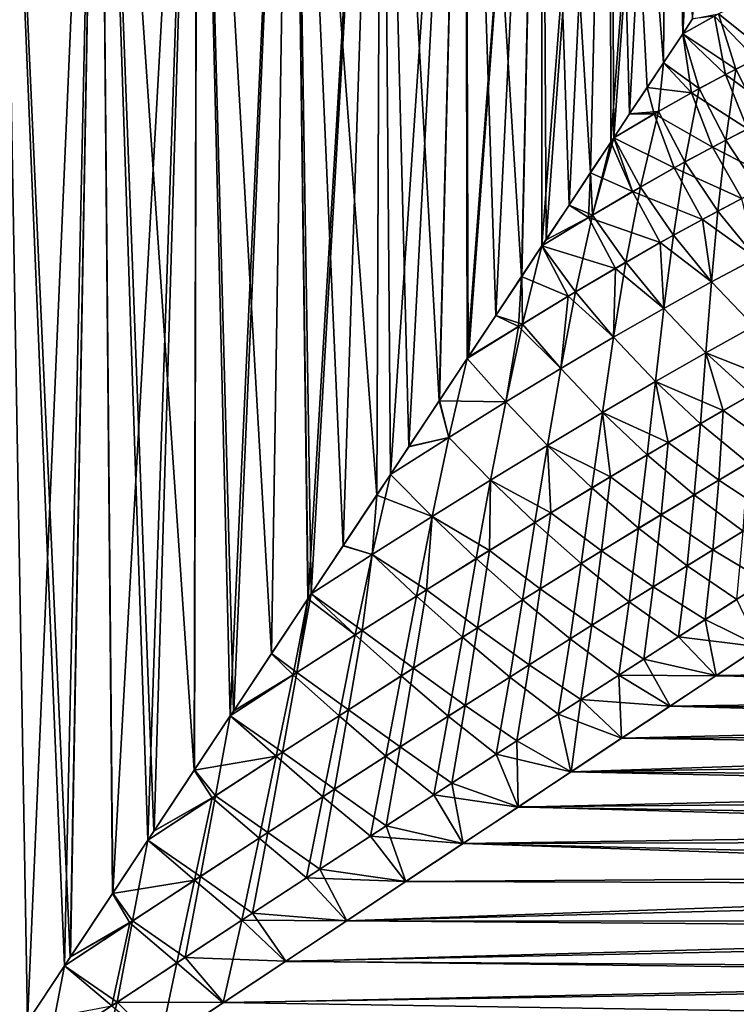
# Model space of a CAD drawing. Header units: metres. Extents: x -109 to 109, y -314 to 82.
# Tile 56 of 191: x -75 to -62, y 4 to 22. Entities that reach past the tile are written whole.
import ezdxf

# ---------------------------------------------------------------- set-up
doc = ezdxf.new("R2010")
doc.units = ezdxf.units.M
doc.layers.add('solid_504261_XXX', color=7, linetype='CONTINUOUS')

msp = doc.modelspace()

# ---------------------------------------------------------------- linework, layer by layer
at = {"layer": 'solid_504261_XXX'}
for points in [[(-76.055847, 2.400369, 200.970047), (-75.270775, 3.58136, 200.874924), (-75.800102, 33.379601, 200.943253)], [(-75.269203, 3.583802, 168.219299), (-76.054977, 2.401753, 168.124039), (-75.800102, 33.379601, 168.150742)], [(-75.269203, 3.583802, 168.219299), (-75.800102, 33.379601, 168.150742), (-73.975861, 33.379601, 168.460693)], [(-74.49456, 4.751983, 200.74295), (-73.975861, 33.379601, 200.633301), (-75.800102, 33.379601, 200.943253)], [(-74.599899, 4.593046, 200.763107), (-74.49456, 4.751983, 200.74295), (-75.800102, 33.379601, 200.943253)], [(-75.270775, 3.58136, 200.874924), (-74.599899, 4.593046, 200.763107), (-75.800102, 33.379601, 200.943253)], [(-74.600006, 4.592927, 168.330872), (-75.269203, 3.583802, 168.219299), (-73.975861, 33.379601, 168.460693)], [(-74.49202, 4.755845, 168.351532), (-74.600006, 4.592927, 168.330872), (-73.975861, 33.379601, 168.460693)], [(-74.49456, 4.751983, 200.74295), (-73.731583, 5.902096, 200.575592), (-73.975861, 33.379601, 200.633301)], [(-73.728172, 5.907246, 168.519241), (-74.49202, 4.755845, 168.351532), (-73.975861, 33.379601, 168.460693)], [(-73.728172, 5.907246, 168.519241), (-73.975861, 33.379601, 168.460693), (-72.197662, 33.379601, 168.973007)], [(-72.253952, 8.128991, 200.140579), (-72.197662, 33.379601, 200.120987), (-73.975861, 33.379601, 200.633301)], [(-72.984184, 7.027639, 200.374298), (-72.253952, 8.128991, 200.140579), (-73.975861, 33.379601, 200.633301)], [(-73.091499, 6.865854, 200.405533), (-72.984184, 7.027639, 200.374298), (-73.975861, 33.379601, 200.633301)], [(-73.731583, 5.902096, 200.575592), (-73.091499, 6.865854, 200.405533), (-73.975861, 33.379601, 200.633301)], [(-73.091507, 6.865833, 168.688477), (-73.728172, 5.907246, 168.519241), (-72.197662, 33.379601, 168.973007)], [(-72.980194, 7.033633, 168.720871), (-73.091507, 6.865833, 168.688477), (-72.197662, 33.379601, 168.973007)], [(-72.249573, 8.135539, 168.954941), (-72.980194, 7.033633, 168.720871), (-72.197662, 33.379601, 168.973007)], [(-72.253952, 8.128991, 200.140579), (-71.602951, 9.109578, 199.899963), (-72.197662, 33.379601, 200.120987)], [(-71.602875, 9.109676, 169.194061), (-72.249573, 8.135539, 168.954941), (-72.197662, 33.379601, 168.973007)], [(-71.602875, 9.109676, 169.194061), (-72.197662, 33.379601, 168.973007), (-70.488701, 33.379601, 169.680878)], [(-70.860168, 10.229068, 199.586349), (-70.488701, 33.379601, 199.413116), (-72.197662, 33.379601, 200.120987)], [(-71.545815, 9.195617, 199.87735), (-70.860168, 10.229068, 199.586349), (-72.197662, 33.379601, 200.120987)], [(-71.602951, 9.109578, 199.899963), (-71.545815, 9.195617, 199.87735), (-72.197662, 33.379601, 200.120987)], [(-71.541321, 9.20239, 169.218445), (-71.602875, 9.109676, 169.194061), (-70.488701, 33.379601, 169.680878)], [(-70.85585, 10.235688, 169.509598), (-71.541321, 9.20239, 169.218445), (-70.488701, 33.379601, 169.680878)], [(-70.860168, 10.229068, 199.586349), (-70.199158, 11.22571, 199.270187), (-70.488701, 33.379601, 199.413116)], [(-70.195145, 11.231956, 169.825851), (-70.85585, 10.235688, 169.509598), (-70.488701, 33.379601, 169.680878)], [(-70.195145, 11.231956, 169.825851), (-70.488701, 33.379601, 169.680878), (-68.868568, 33.379601, 170.576309)], [(-68.956772, 13.09797, 198.572739), (-68.868568, 33.379601, 198.5177), (-70.488701, 33.379601, 199.413116)], [(-69.564728, 12.18151, 198.931671), (-68.956772, 13.09797, 198.572739), (-70.488701, 33.379601, 199.413116)], [(-70.140343, 11.314323, 199.24028), (-69.564728, 12.18151, 198.931671), (-70.488701, 33.379601, 199.413116)], [(-70.199158, 11.22571, 199.270187), (-70.140343, 11.314323, 199.24028), (-70.488701, 33.379601, 199.413116)], [(-70.140556, 11.314199, 169.853607), (-70.195145, 11.231956, 169.825851), (-68.868568, 33.379601, 170.576309)], [(-69.560997, 12.187236, 170.164429), (-70.140556, 11.314199, 169.853607), (-68.868568, 33.379601, 170.576309)], [(-68.953369, 13.103014, 170.523376), (-69.560997, 12.187236, 170.164429), (-68.868568, 33.379601, 170.576309)], [(-68.956772, 13.09797, 198.572739), (-68.708115, 13.472849, 198.415573), (-68.868568, 33.379601, 198.5177)], [(-68.708092, 13.472743, 170.678436), (-68.953369, 13.103014, 170.523376), (-68.868568, 33.379601, 170.576309)], [(-68.708092, 13.472743, 170.678436), (-68.868568, 33.379601, 170.576309), (-67.360115, 33.379601, 171.646622)], [(-67.824715, 14.804, 197.804565), (-67.360115, 33.379601, 197.447372), (-68.868568, 33.379601, 198.5177)], [(-68.376747, 13.972286, 198.196289), (-67.824715, 14.804, 197.804565), (-68.868568, 33.379601, 198.5177)], [(-68.708115, 13.472849, 198.415573), (-68.376747, 13.972286, 198.196289), (-68.868568, 33.379601, 198.5177)], [(-68.37365, 13.976811, 170.899811), (-68.708092, 13.472743, 170.678436), (-67.360115, 33.379601, 171.646622)], [(-67.821877, 14.808282, 171.29155), (-68.37365, 13.976811, 170.899811), (-67.360115, 33.379601, 171.646622)], [(-67.824715, 14.804, 197.804565), (-67.318336, 15.567135, 197.413956), (-67.360115, 33.379601, 197.447372)], [(-67.318405, 15.567204, 171.679993), (-67.821877, 14.808282, 171.29155), (-67.360115, 33.379601, 171.646622)], [(-67.318405, 15.567204, 171.679993), (-67.360115, 33.379601, 171.646622), (-65.98024, 33.379601, 172.879745)], [(-66.336159, 17.0474, 196.559647), (-65.98024, 33.379601, 196.214264), (-67.360115, 33.379601, 197.447372)], [(-66.804611, 16.341633, 196.984116), (-66.336159, 17.0474, 196.559647), (-67.360115, 33.379601, 197.447372)], [(-67.300636, 15.59382, 197.399719), (-66.804611, 16.341633, 196.984116), (-67.360115, 33.379601, 197.447372)], [(-67.318336, 15.567135, 197.413956), (-67.300636, 15.59382, 197.399719), (-67.360115, 33.379601, 197.447372)], [(-67.29805, 15.597902, 171.696365), (-67.318405, 15.567204, 171.679993), (-65.98024, 33.379601, 172.879745)], [(-66.802277, 16.345335, 172.111923), (-67.29805, 15.597902, 171.696365), (-65.98024, 33.379601, 172.879745)], [(-66.334068, 17.050604, 172.536331), (-66.802277, 16.345335, 172.111923), (-65.98024, 33.379601, 172.879745)], [(-66.336159, 17.0474, 196.559647), (-65.969543, 17.600193, 196.203552), (-65.98024, 33.379601, 196.214264)], [(-65.969437, 17.600315, 172.890549), (-66.334068, 17.050604, 172.536331), (-65.98024, 33.379601, 172.879745)], [(-65.969437, 17.600315, 172.890549), (-65.98024, 33.379601, 172.879745), (-64.747124, 33.379601, 174.259613)], [(-65.09079, 18.924295, 195.25116), (-64.747124, 33.379601, 194.834381), (-65.98024, 33.379601, 196.214264)], [(-65.479897, 18.338215, 195.691483), (-65.09079, 18.924295, 195.25116), (-65.98024, 33.379601, 196.214264)], [(-65.894737, 17.713078, 196.128128), (-65.479897, 18.338215, 195.691483), (-65.98024, 33.379601, 196.214264)], [(-65.969543, 17.600193, 196.203552), (-65.894737, 17.713078, 196.128128), (-65.98024, 33.379601, 196.214264)], [(-65.892876, 17.715855, 172.967758), (-65.969437, 17.600315, 172.890549), (-64.747124, 33.379601, 174.259613)], [(-65.478241, 18.340683, 173.404327), (-65.892876, 17.715855, 172.967758), (-64.747124, 33.379601, 174.259613)], [(-65.089325, 18.926533, 173.844559), (-65.478241, 18.340683, 173.404327), (-64.747124, 33.379601, 174.259613)], [(-65.09079, 18.924295, 195.25116), (-64.726509, 19.473852, 194.808472), (-64.747124, 33.379601, 194.834381)], [(-64.725151, 19.475952, 174.287231), (-65.089325, 18.926533, 173.844559), (-64.747124, 33.379601, 174.259613)], [(-64.725151, 19.475952, 174.287231), (-64.747124, 33.379601, 174.259613), (-63.676804, 33.379601, 175.768066)], [(-63.774143, 20.909069, 193.478958), (-63.676804, 33.379601, 193.325928), (-64.747124, 33.379601, 194.834381)], [(-64.069283, 20.464005, 193.921539), (-63.774143, 20.909069, 193.478958), (-64.747124, 33.379601, 194.834381)], [(-64.386475, 19.985825, 194.365097), (-64.069283, 20.464005, 193.921539), (-64.747124, 33.379601, 194.834381)], [(-64.672073, 19.555859, 194.739563), (-64.386475, 19.985825, 194.365097), (-64.747124, 33.379601, 194.834381)], [(-64.726509, 19.473852, 194.808472), (-64.672073, 19.555859, 194.739563), (-64.747124, 33.379601, 194.834381)], [(-64.672203, 19.555737, 174.354279), (-64.725151, 19.475952, 174.287231), (-63.676804, 33.379601, 175.768066)], [(-64.38517, 19.987904, 174.730667), (-64.672203, 19.555737, 174.354279), (-63.676804, 33.379601, 175.768066)], [(-63.773071, 20.910734, 175.616699), (-64.38517, 19.987904, 174.730667), (-63.676804, 33.379601, 175.768066)], [(-63.774143, 20.909069, 193.478958), (-63.42387, 21.436659, 192.909912), (-63.676804, 33.379601, 193.325928)], [(-63.423828, 21.436628, 176.184158), (-63.773071, 20.910734, 175.616699), (-63.676804, 33.379601, 175.768066)], [(-63.423828, 21.436628, 176.184158), (-63.676804, 33.379601, 175.768066), (-62.78138, 33.379601, 177.388199)], [(-63.42387, 21.436659, 192.909912), (-63.245823, 21.705479, 192.599426), (-63.676804, 33.379601, 193.325928)], [(-63.24509, 21.706509, 176.49588), (-63.423828, 21.436628, 176.184158), (-62.78138, 33.379601, 177.388199)], [(-62.775398, 21.795546, 177.3629), (-62.207809, 22.096643, 178.562256), (-61.885929, 21.086384, 178.828445)], [(-62.341324, 22.027582, 190.832413), (-62.852409, 21.753176, 191.880264), (-62.106075, 20.978888, 190.724976)], [(-62.852409, 21.753176, 191.880264), (-63.245823, 21.705479, 192.599426), (-63.42387, 21.436659, 192.909912)], [(-62.852409, 21.753176, 191.880264), (-63.42387, 21.436659, 192.909912), (-62.653503, 20.699606, 191.753418)], [(-62.775398, 21.795546, 177.3629), (-63.423828, 21.436628, 176.184158), (-63.24509, 21.706509, 176.49588)], [(-62.775398, 21.795546, 177.3629), (-62.463482, 20.798416, 177.682007), (-63.423828, 21.436628, 176.184158)], [(-62.852409, 21.753176, 191.880264), (-62.653503, 20.699606, 191.753418), (-62.106075, 20.978888, 190.724976)], [(-62.775398, 21.795546, 177.3629), (-61.885929, 21.086384, 178.828445), (-62.463482, 20.798416, 177.682007)], [(-63.267826, 20.368425, 192.768845), (-63.42387, 21.436659, 192.909912), (-63.774143, 20.909069, 193.478958)], [(-63.12598, 20.446379, 176.549118), (-63.773071, 20.910734, 175.616699), (-63.423828, 21.436628, 176.184158)], [(-62.653503, 20.699606, 191.753418), (-63.42387, 21.436659, 192.909912), (-63.267826, 20.368425, 192.768845)], [(-63.12598, 20.446379, 176.549118), (-63.423828, 21.436628, 176.184158), (-62.463482, 20.798416, 177.682007)], [(-62.463482, 20.798416, 177.682007), (-61.885929, 21.086384, 178.828445), (-61.986271, 19.848351, 178.006943)], [(-63.865234, 20.030979, 175.437515), (-64.38517, 19.987904, 174.730667), (-63.773071, 20.910734, 175.616699)], [(-63.267826, 20.368425, 192.768845), (-63.774143, 20.909069, 193.478958), (-64.069283, 20.464005, 193.921539)], [(-63.865234, 20.030979, 175.437515), (-63.773071, 20.910734, 175.616699), (-63.12598, 20.446379, 176.549118)], [(-62.106075, 20.978888, 190.724976), (-62.653503, 20.699606, 191.753418), (-61.686241, 19.993519, 190.543427)], [(-62.653503, 20.699606, 191.753418), (-63.267826, 20.368425, 192.768845), (-62.252068, 19.715946, 191.53714)], [(-63.12598, 20.446379, 176.549118), (-62.463482, 20.798416, 177.682007), (-62.647877, 19.512875, 176.931244)], [(-62.653503, 20.699606, 191.753418), (-62.252068, 19.715946, 191.53714), (-61.686241, 19.993519, 190.543427)], [(-62.463482, 20.798416, 177.682007), (-61.986271, 19.848351, 178.006943), (-62.647877, 19.512875, 176.931244)], [(-63.942879, 19.985968, 193.766159), (-64.069283, 20.464005, 193.921539), (-64.386475, 19.985825, 194.365097)], [(-63.267826, 20.368425, 192.768845), (-64.069283, 20.464005, 193.921539), (-63.942879, 19.985968, 193.766159)], [(-63.267826, 20.368425, 192.768845), (-63.942879, 19.985968, 193.766159), (-62.885502, 19.387859, 192.516785)], [(-63.865234, 20.030979, 175.437515), (-63.12598, 20.446379, 176.549118), (-63.385063, 19.117989, 175.876312)], [(-63.12598, 20.446379, 176.549118), (-62.647877, 19.512875, 176.931244), (-63.385063, 19.117989, 175.876312)], [(-63.267826, 20.368425, 192.768845), (-62.885502, 19.387859, 192.516785), (-62.252068, 19.715946, 191.53714)], [(-63.865234, 20.030979, 175.437515), (-64.672203, 19.555737, 174.354279), (-64.38517, 19.987904, 174.730667)], [(-63.865234, 20.030979, 175.437515), (-64.189529, 18.665239, 174.847763), (-64.672203, 19.555737, 174.354279)], [(-63.942879, 19.985968, 193.766159), (-64.386475, 19.985825, 194.365097), (-64.672073, 19.555859, 194.739563)], [(-63.942879, 19.985968, 193.766159), (-64.672073, 19.555859, 194.739563), (-63.580044, 19.010094, 193.477463)], [(-63.865234, 20.030979, 175.437515), (-63.385063, 19.117989, 175.876312), (-64.189529, 18.665239, 174.847763)], [(-63.942879, 19.985968, 193.766159), (-63.580044, 19.010094, 193.477463), (-62.885502, 19.387859, 192.516785)], [(-62.647877, 19.512875, 176.931244), (-61.986271, 19.848351, 178.006943), (-62.052525, 18.614403, 177.230438)], [(-62.252068, 19.715946, 191.53714), (-62.885502, 19.387859, 192.516785), (-61.711433, 18.785067, 191.352478)], [(-64.329559, 18.584517, 194.414566), (-64.726509, 19.473852, 194.808472), (-65.09079, 18.924295, 195.25116)], [(-65.053726, 18.15777, 173.850876), (-65.089325, 18.926533, 173.844559), (-64.725151, 19.475952, 174.287231)], [(-65.053726, 18.15777, 173.850876), (-64.725151, 19.475952, 174.287231), (-64.672203, 19.555737, 174.354279)], [(-65.053726, 18.15777, 173.850876), (-64.672203, 19.555737, 174.354279), (-64.189529, 18.665239, 174.847763)], [(-64.329559, 18.584517, 194.414566), (-64.672073, 19.555859, 194.739563), (-64.726509, 19.473852, 194.808472)], [(-63.580044, 19.010094, 193.477463), (-64.672073, 19.555859, 194.739563), (-64.329559, 18.584517, 194.414566)], [(-63.385063, 19.117989, 175.876312), (-62.647877, 19.512875, 176.931244), (-62.788811, 18.231781, 176.226044)], [(-62.647877, 19.512875, 176.931244), (-62.052525, 18.614403, 177.230438), (-62.788811, 18.231781, 176.226044)], [(-62.885502, 19.387859, 192.516785), (-63.580044, 19.010094, 193.477463), (-62.359196, 18.45731, 192.29657)], [(-62.885502, 19.387859, 192.516785), (-62.359196, 18.45731, 192.29657), (-61.711433, 18.785067, 191.352478)], [(-64.189529, 18.665239, 174.847763), (-63.385063, 19.117989, 175.876312), (-63.591084, 17.795092, 175.248276)], [(-63.385063, 19.117989, 175.876312), (-62.788811, 18.231781, 176.226044), (-63.591084, 17.795092, 175.248276)], [(-65.128197, 18.112965, 195.324677), (-65.09079, 18.924295, 195.25116), (-65.479897, 18.338215, 195.691483)], [(-65.053726, 18.15777, 173.850876), (-65.478241, 18.340683, 173.404327), (-65.089325, 18.926533, 173.844559)], [(-64.329559, 18.584517, 194.414566), (-65.09079, 18.924295, 195.25116), (-65.128197, 18.112965, 195.324677)], [(-63.580044, 19.010094, 193.477463), (-64.329559, 18.584517, 194.414566), (-63.067863, 18.081974, 193.220184)], [(-63.580044, 19.010094, 193.477463), (-63.067863, 18.081974, 193.220184), (-62.359196, 18.45731, 192.29657)], [(-64.329559, 18.584517, 194.414566), (-65.128197, 18.112965, 195.324677), (-63.831066, 17.66107, 194.119156)], [(-65.053726, 18.15777, 173.850876), (-64.189529, 18.665239, 174.847763), (-64.451759, 17.307381, 174.301743)], [(-64.189529, 18.665239, 174.847763), (-63.591084, 17.795092, 175.248276), (-64.451759, 17.307381, 174.301743)], [(-64.329559, 18.584517, 194.414566), (-63.831066, 17.66107, 194.119156), (-63.067863, 18.081974, 193.220184)], [(-62.788811, 18.231781, 176.226044), (-62.052525, 18.614403, 177.230438), (-62.09914, 17.38261, 176.465057)], [(-65.478241, 18.340683, 173.404327), (-65.969437, 17.600315, 172.890549), (-65.892876, 17.715855, 172.967758)], [(-65.053726, 18.15777, 173.850876), (-65.969437, 17.600315, 172.890549), (-65.478241, 18.340683, 173.404327)], [(-65.128197, 18.112965, 195.324677), (-65.479897, 18.338215, 195.691483), (-65.894737, 17.713078, 196.128128)], [(-62.359196, 18.45731, 192.29657), (-63.067863, 18.081974, 193.220184), (-62.098827, 17.382683, 192.628632)], [(-65.053726, 18.15777, 173.850876), (-65.363937, 16.771341, 173.389832), (-65.969437, 17.600315, 172.890549)], [(-65.053726, 18.15777, 173.850876), (-64.451759, 17.307381, 174.301743), (-65.363937, 16.771341, 173.389832)], [(-63.591084, 17.795092, 175.248276), (-62.788811, 18.231781, 176.226044), (-62.903046, 16.951759, 175.530624)], [(-62.788811, 18.231781, 176.226044), (-62.09914, 17.38261, 176.465057), (-62.903046, 16.951759, 175.530624)], [(-65.128197, 18.112965, 195.324677), (-65.894737, 17.713078, 196.128128), (-65.969543, 17.600193, 196.203552)], [(-65.128197, 18.112965, 195.324677), (-65.969543, 17.600193, 196.203552), (-64.642853, 17.196524, 194.990433)], [(-65.128197, 18.112965, 195.324677), (-64.642853, 17.196524, 194.990433), (-63.831066, 17.66107, 194.119156)], [(-63.067863, 18.081974, 193.220184), (-63.831066, 17.66107, 194.119156), (-62.902733, 16.951988, 193.563019)], [(-63.067863, 18.081974, 193.220184), (-62.902733, 16.951988, 193.563019), (-62.098827, 17.382683, 192.628632)], [(-64.451759, 17.307381, 174.301743), (-63.591084, 17.795092, 175.248276), (-63.764023, 16.473372, 174.628387)], [(-63.591084, 17.795092, 175.248276), (-62.903046, 16.951759, 175.530624), (-63.764023, 16.473372, 174.628387)], [(-63.831066, 17.66107, 194.119156), (-64.642853, 17.196524, 194.990433), (-63.763733, 16.473505, 194.465317)], [(-63.831066, 17.66107, 194.119156), (-63.763733, 16.473505, 194.465317), (-62.902733, 16.951988, 193.563019)], [(-65.497856, 16.691084, 195.831284), (-65.969543, 17.600193, 196.203552), (-66.336159, 17.0474, 196.559647)], [(-66.321465, 16.189974, 172.515076), (-66.334068, 17.050604, 172.536331), (-65.969437, 17.600315, 172.890549)], [(-66.321465, 16.189974, 172.515076), (-65.969437, 17.600315, 172.890549), (-65.363937, 16.771341, 173.389832)], [(-64.642853, 17.196524, 194.990433), (-65.969543, 17.600193, 196.203552), (-65.497856, 16.691084, 195.831284)], [(-65.363937, 16.771341, 173.389832), (-64.451759, 17.307381, 174.301743), (-64.675201, 15.950249, 173.761154)], [(-64.451759, 17.307381, 174.301743), (-63.764023, 16.473372, 174.628387), (-64.675201, 15.950249, 173.761154)], [(-62.903046, 16.951759, 175.530624), (-62.09914, 17.38261, 176.465057), (-62.139568, 16.150629, 175.689957)], [(-62.098827, 17.382683, 192.628632), (-62.902733, 16.951988, 193.563019), (-62.13908, 16.150936, 193.403534)], [(-64.642853, 17.196524, 194.990433), (-65.497856, 16.691084, 195.831284), (-64.67495, 15.950307, 195.332657)], [(-64.642853, 17.196524, 194.990433), (-64.67495, 15.950307, 195.332657), (-63.763733, 16.473505, 194.465317)], [(-66.391258, 16.147032, 196.63974), (-66.336159, 17.0474, 196.559647), (-66.804611, 16.341633, 196.984116)], [(-66.321465, 16.189974, 172.515076), (-66.802277, 16.345335, 172.111923), (-66.334068, 17.050604, 172.536331)], [(-65.497856, 16.691084, 195.831284), (-66.336159, 17.0474, 196.559647), (-66.391258, 16.147032, 196.63974)], [(-63.764023, 16.473372, 174.628387), (-62.903046, 16.951759, 175.530624), (-63.005093, 15.671055, 174.824982)], [(-62.902733, 16.951988, 193.563019), (-63.763733, 16.473505, 194.465317), (-63.004597, 15.67133, 194.268524)], [(-62.903046, 16.951759, 175.530624), (-62.139568, 16.150629, 175.689957), (-63.005093, 15.671055, 174.824982)], [(-62.902733, 16.951988, 193.563019), (-63.004597, 15.67133, 194.268524), (-62.13908, 16.150936, 193.403534)], [(-66.321465, 16.189974, 172.515076), (-65.363937, 16.771341, 173.389832), (-65.630501, 15.385225, 172.930954)], [(-65.363937, 16.771341, 173.389832), (-64.675201, 15.950249, 173.761154), (-65.630501, 15.385225, 172.930954)], [(-65.497856, 16.691084, 195.831284), (-66.391258, 16.147032, 196.63974), (-65.630272, 15.385476, 196.162842)], [(-65.497856, 16.691084, 195.831284), (-65.630272, 15.385476, 196.162842), (-64.67495, 15.950307, 195.332657)], [(-64.675201, 15.950249, 173.761154), (-63.764023, 16.473372, 174.628387), (-63.919479, 15.150142, 173.996613)], [(-63.763733, 16.473505, 194.465317), (-64.67495, 15.950307, 195.332657), (-63.919006, 15.150328, 195.096985)], [(-63.764023, 16.473372, 174.628387), (-63.005093, 15.671055, 174.824982), (-63.919479, 15.150142, 173.996613)], [(-63.763733, 16.473505, 194.465317), (-63.919006, 15.150328, 195.096985), (-63.004597, 15.67133, 194.268524)], [(-66.802277, 16.345335, 172.111923), (-67.318405, 15.567204, 171.679993), (-67.29805, 15.597902, 171.696365)], [(-66.321465, 16.189974, 172.515076), (-67.318405, 15.567204, 171.679993), (-66.802277, 16.345335, 172.111923)], [(-66.391258, 16.147032, 196.63974), (-66.804611, 16.341633, 196.984116), (-67.300636, 15.59382, 197.399719)], [(-66.321465, 16.189974, 172.515076), (-66.624519, 14.781691, 172.139511), (-67.318405, 15.567204, 171.679993)], [(-66.391258, 16.147032, 196.63974), (-67.300636, 15.59382, 197.399719), (-67.318336, 15.567135, 197.413956)], [(-66.391258, 16.147032, 196.63974), (-67.318336, 15.567135, 197.413956), (-66.624382, 14.781685, 196.954376)], [(-66.321465, 16.189974, 172.515076), (-65.630501, 15.385225, 172.930954), (-66.624519, 14.781691, 172.139511)], [(-66.391258, 16.147032, 196.63974), (-66.624382, 14.781685, 196.954376), (-65.630272, 15.385476, 196.162842)], [(-63.005093, 15.671055, 174.824982), (-62.139568, 16.150629, 175.689957), (-61.741577, 15.168129, 175.306793)], [(-62.13908, 16.150936, 193.403534), (-63.004597, 15.67133, 194.268524), (-62.184341, 14.918165, 194.199432)], [(-65.630501, 15.385225, 172.930954), (-64.675201, 15.950249, 173.761154), (-64.876724, 14.590685, 173.206299)], [(-64.67495, 15.950307, 195.332657), (-65.630272, 15.385476, 196.162842), (-64.876213, 14.591087, 195.887283)], [(-64.675201, 15.950249, 173.761154), (-63.919479, 15.150142, 173.996613), (-64.876724, 14.590685, 173.206299)], [(-64.67495, 15.950307, 195.332657), (-64.876213, 14.591087, 195.887283), (-63.919006, 15.150328, 195.096985)], [(-63.919479, 15.150142, 173.996613), (-63.005093, 15.671055, 174.824982), (-62.69109, 14.628705, 174.447189)], [(-63.004597, 15.67133, 194.268524), (-63.919006, 15.150328, 195.096985), (-63.105625, 14.389308, 194.995209)], [(-63.004597, 15.67133, 194.268524), (-63.105625, 14.389308, 194.995209), (-62.184341, 14.918165, 194.199432)], [(-63.005093, 15.671055, 174.824982), (-61.741577, 15.168129, 175.306793), (-62.69109, 14.628705, 174.447189)], [(-66.624382, 14.781685, 196.954376), (-67.318336, 15.567135, 197.413956), (-67.824715, 14.804, 197.804565)], [(-67.652611, 14.142026, 171.387863), (-67.821877, 14.808282, 171.29155), (-67.318405, 15.567204, 171.679993)], [(-67.652611, 14.142026, 171.387863), (-67.318405, 15.567204, 171.679993), (-66.624519, 14.781691, 172.139511)], [(-66.624519, 14.781691, 172.139511), (-65.630501, 15.385225, 172.930954), (-65.871422, 13.996007, 172.455215)], [(-65.630272, 15.385476, 196.162842), (-66.624382, 14.781685, 196.954376), (-65.870979, 13.996213, 196.638443)], [(-65.630501, 15.385225, 172.930954), (-64.876724, 14.590685, 173.206299), (-65.871422, 13.996007, 172.455215)], [(-65.630272, 15.385476, 196.162842), (-65.870979, 13.996213, 196.638443), (-64.876213, 14.591087, 195.887283)], [(-64.876724, 14.590685, 173.206299), (-63.919479, 15.150142, 173.996613), (-63.689774, 14.048467, 173.631927)], [(-63.919006, 15.150328, 195.096985), (-64.876213, 14.591087, 195.887283), (-64.068336, 13.825474, 195.750793)], [(-63.919006, 15.150328, 195.096985), (-64.068336, 13.825474, 195.750793), (-63.105625, 14.389308, 194.995209)], [(-63.919479, 15.150142, 173.996613), (-62.69109, 14.628705, 174.447189), (-63.689774, 14.048467, 173.631927)], [(-62.69109, 14.628705, 174.447189), (-61.741577, 15.168129, 175.306793), (-61.774529, 13.960858, 174.449615)], [(-67.652542, 14.142051, 197.7061), (-67.824715, 14.804, 197.804565), (-68.376747, 13.972286, 198.196289)], [(-67.652611, 14.142026, 171.387863), (-68.37365, 13.976811, 170.899811), (-67.821877, 14.808282, 171.29155)], [(-66.624382, 14.781685, 196.954376), (-67.824715, 14.804, 197.804565), (-67.652542, 14.142051, 197.7061)], [(-67.652611, 14.142026, 171.387863), (-66.624519, 14.781691, 172.139511), (-66.899002, 13.368493, 171.744034)], [(-66.624382, 14.781685, 196.954376), (-67.652542, 14.142051, 197.7061), (-66.898605, 13.368711, 197.349701)], [(-66.624519, 14.781691, 172.139511), (-65.871422, 13.996007, 172.455215), (-66.899002, 13.368493, 171.744034)], [(-66.624382, 14.781685, 196.954376), (-66.898605, 13.368711, 197.349701), (-65.870979, 13.996213, 196.638443)], [(-62.184341, 14.918165, 194.199432), (-63.105625, 14.389308, 194.995209), (-62.244987, 13.683912, 195.0233)], [(-65.871422, 13.996007, 172.455215), (-64.876724, 14.590685, 173.206299), (-64.730965, 13.431174, 172.861755)], [(-64.876213, 14.591087, 195.887283), (-65.870979, 13.996213, 196.638443), (-65.067314, 13.22928, 196.465744)], [(-64.876213, 14.591087, 195.887283), (-65.067314, 13.22928, 196.465744), (-64.068336, 13.825474, 195.750793)], [(-64.876724, 14.590685, 173.206299), (-63.689774, 14.048467, 173.631927), (-64.730965, 13.431174, 172.861755)], [(-63.689774, 14.048467, 173.631927), (-62.69109, 14.628705, 174.447189), (-62.775047, 13.369522, 173.665466)], [(-62.69109, 14.628705, 174.447189), (-61.774529, 13.960858, 174.449615), (-62.775047, 13.369522, 173.665466)], [(-63.105625, 14.389308, 194.995209), (-64.068336, 13.825474, 195.750793), (-63.216167, 13.10603, 195.749664)], [(-63.105625, 14.389308, 194.995209), (-63.216167, 13.10603, 195.749664), (-62.244987, 13.683912, 195.0233)], [(-67.652542, 14.142051, 197.7061), (-68.376747, 13.972286, 198.196289), (-68.708115, 13.472849, 198.415573)], [(-67.652542, 14.142051, 197.7061), (-68.708115, 13.472849, 198.415573), (-67.955116, 12.710862, 198.02066)], [(-67.652611, 14.142026, 171.387863), (-68.708092, 13.472743, 170.678436), (-68.37365, 13.976811, 170.899811)], [(-67.652611, 14.142026, 171.387863), (-67.955467, 12.710558, 171.073135), (-68.708092, 13.472743, 170.678436)], [(-67.652611, 14.142026, 171.387863), (-66.899002, 13.368493, 171.744034), (-67.955467, 12.710558, 171.073135)], [(-67.652542, 14.142051, 197.7061), (-67.955116, 12.710862, 198.02066), (-66.898605, 13.368711, 197.349701)], [(-66.899002, 13.368493, 171.744034), (-65.871422, 13.996007, 172.455215), (-65.808968, 12.780138, 172.137085)], [(-65.870979, 13.996213, 196.638443), (-66.898605, 13.368711, 197.349701), (-66.0979, 12.60366, 197.139862)], [(-65.870979, 13.996213, 196.638443), (-66.0979, 12.60366, 197.139862), (-65.067314, 13.22928, 196.465744)], [(-65.871422, 13.996007, 172.455215), (-64.730965, 13.431174, 172.861755), (-65.808968, 12.780138, 172.137085)], [(-64.730965, 13.431174, 172.861755), (-63.689774, 14.048467, 173.631927), (-63.816494, 12.744741, 172.928787)], [(-63.689774, 14.048467, 173.631927), (-62.775047, 13.369522, 173.665466), (-63.816494, 12.744741, 172.928787)], [(-62.775047, 13.369522, 173.665466), (-61.774529, 13.960858, 174.449615), (-61.835739, 12.751677, 173.560165)], [(-64.068336, 13.825474, 195.750793), (-65.067314, 13.22928, 196.465744), (-64.222282, 12.498981, 196.43306)], [(-64.068336, 13.825474, 195.750793), (-64.222282, 12.498981, 196.43306), (-63.216167, 13.10603, 195.749664)], [(-62.244987, 13.683912, 195.0233), (-63.216167, 13.10603, 195.749664), (-62.330448, 12.44841, 195.878891)], [(-69.037224, 12.024811, 170.442795), (-68.953369, 13.103014, 170.523376), (-68.708092, 13.472743, 170.678436)], [(-69.037224, 12.024811, 170.442795), (-68.708092, 13.472743, 170.678436), (-67.955467, 12.710558, 171.073135)], [(-67.955116, 12.710862, 198.02066), (-68.708115, 13.472849, 198.415573), (-68.956772, 13.09797, 198.572739)], [(-67.955467, 12.710558, 171.073135), (-66.899002, 13.368493, 171.744034), (-66.919037, 12.097976, 171.457947)], [(-66.898605, 13.368711, 197.349701), (-67.955116, 12.710862, 198.02066), (-67.156174, 11.950894, 197.773117)], [(-66.898605, 13.368711, 197.349701), (-67.156174, 11.950894, 197.773117), (-66.0979, 12.60366, 197.139862)], [(-66.899002, 13.368493, 171.744034), (-65.808968, 12.780138, 172.137085), (-66.919037, 12.097976, 171.457947)], [(-65.808968, 12.780138, 172.137085), (-64.730965, 13.431174, 172.861755), (-64.893181, 12.08993, 172.239304)], [(-64.730965, 13.431174, 172.861755), (-63.816494, 12.744741, 172.928787), (-64.893181, 12.08993, 172.239304)], [(-63.816494, 12.744741, 172.928787), (-62.775047, 13.369522, 173.665466), (-62.881378, 12.109038, 172.850647)], [(-62.775047, 13.369522, 173.665466), (-61.835739, 12.751677, 173.560165), (-62.881378, 12.109038, 172.850647)], [(-65.067314, 13.22928, 196.465744), (-66.0979, 12.60366, 197.139862), (-65.258675, 11.865664, 197.073837)], [(-65.067314, 13.22928, 196.465744), (-65.258675, 11.865664, 197.073837), (-64.222282, 12.498981, 196.43306)], [(-69.03701, 12.024887, 198.651031), (-68.956772, 13.09797, 198.572739), (-69.564728, 12.18151, 198.931671)], [(-69.037224, 12.024811, 170.442795), (-69.560997, 12.187236, 170.164429), (-68.953369, 13.103014, 170.523376)], [(-67.955116, 12.710862, 198.02066), (-68.956772, 13.09797, 198.572739), (-69.03701, 12.024887, 198.651031)], [(-63.216167, 13.10603, 195.749664), (-64.222282, 12.498981, 196.43306), (-63.345974, 11.821704, 196.535706)], [(-63.216167, 13.10603, 195.749664), (-63.345974, 11.821704, 196.535706), (-62.330448, 12.44841, 195.878891)], [(-69.037224, 12.024811, 170.442795), (-67.955467, 12.710558, 171.073135), (-68.056847, 11.387644, 170.824234)], [(-67.955116, 12.710862, 198.02066), (-69.03701, 12.024887, 198.651031), (-68.238724, 11.273084, 198.365585)], [(-67.955116, 12.710862, 198.02066), (-68.238724, 11.273084, 198.365585), (-67.156174, 11.950894, 197.773117)], [(-67.955467, 12.710558, 171.073135), (-66.919037, 12.097976, 171.457947), (-68.056847, 11.387644, 170.824234)], [(-66.919037, 12.097976, 171.457947), (-65.808968, 12.780138, 172.137085), (-66.000519, 11.407651, 171.596512)], [(-65.808968, 12.780138, 172.137085), (-64.893181, 12.08993, 172.239304), (-66.000519, 11.407651, 171.596512)], [(-64.893181, 12.08993, 172.239304), (-63.816494, 12.744741, 172.928787), (-63.960659, 11.439869, 172.190948)], [(-63.816494, 12.744741, 172.928787), (-62.881378, 12.109038, 172.850647), (-63.960659, 11.439869, 172.190948)], [(-62.881378, 12.109038, 172.850647), (-61.835739, 12.751677, 173.560165), (-61.932793, 11.541794, 172.637772)], [(-66.0979, 12.60366, 197.139862), (-67.156174, 11.950894, 197.773117), (-66.321503, 11.208388, 197.67244)], [(-66.0979, 12.60366, 197.139862), (-66.321503, 11.208388, 197.67244), (-65.258675, 11.865664, 197.073837)], [(-64.222282, 12.498981, 196.43306), (-65.258675, 11.865664, 197.073837), (-64.390419, 11.171822, 197.147385)], [(-64.222282, 12.498981, 196.43306), (-64.390419, 11.171822, 197.147385), (-63.345974, 11.821704, 196.535706)], [(-62.330448, 12.44841, 195.878891), (-63.345974, 11.821704, 196.535706), (-62.448746, 11.212617, 196.767227)], [(-69.037224, 12.024811, 170.442795), (-70.140556, 11.314199, 169.853607), (-69.560997, 12.187236, 170.164429)], [(-69.03701, 12.024887, 198.651031), (-69.564728, 12.18151, 198.931671), (-70.140343, 11.314323, 199.24028)], [(-63.960659, 11.439869, 172.190948), (-62.881378, 12.109038, 172.850647), (-63.017437, 10.849004, 172.002228)], [(-62.881378, 12.109038, 172.850647), (-61.932793, 11.541794, 172.637772), (-63.017437, 10.849004, 172.002228)], [(-69.037224, 12.024811, 170.442795), (-69.218849, 10.6514, 170.235779), (-70.140556, 11.314199, 169.853607)], [(-69.03701, 12.024887, 198.651031), (-70.140343, 11.314323, 199.24028), (-69.342468, 10.572425, 198.917511)], [(-69.03701, 12.024887, 198.651031), (-69.342468, 10.572425, 198.917511), (-68.238724, 11.273084, 198.365585)], [(-69.037224, 12.024811, 170.442795), (-68.056847, 11.387644, 170.824234), (-69.218849, 10.6514, 170.235779)], [(-67.156174, 11.950894, 197.773117), (-68.238724, 11.273084, 198.365585), (-67.407433, 10.529175, 198.229355)], [(-68.056847, 11.387644, 170.824234), (-66.919037, 12.097976, 171.457947), (-67.13427, 10.700699, 170.999817)], [(-67.156174, 11.950894, 197.773117), (-67.407433, 10.529175, 198.229355), (-66.321503, 11.208388, 197.67244)], [(-66.919037, 12.097976, 171.457947), (-66.000519, 11.407651, 171.596512), (-67.13427, 10.700699, 170.999817)], [(-66.000519, 11.407651, 171.596512), (-64.893181, 12.08993, 172.239304), (-65.069145, 10.746757, 171.580002)], [(-64.893181, 12.08993, 172.239304), (-63.960659, 11.439869, 172.190948), (-65.069145, 10.746757, 171.580002)], [(-65.258675, 11.865664, 197.073837), (-66.321503, 11.208388, 197.67244), (-65.459976, 10.501113, 197.71489)], [(-65.258675, 11.865664, 197.073837), (-65.459976, 10.501113, 197.71489), (-64.390419, 11.171822, 197.147385)], [(-63.345974, 11.821704, 196.535706), (-64.390419, 11.171822, 197.147385), (-63.5028, 10.538095, 197.354431)], [(-63.345974, 11.821704, 196.535706), (-63.5028, 10.538095, 197.354431), (-62.448746, 11.212617, 196.767227)], [(-69.218849, 10.6514, 170.235779), (-68.056847, 11.387644, 170.824234), (-68.290932, 9.971357, 170.448593)], [(-68.056847, 11.387644, 170.824234), (-67.13427, 10.700699, 170.999817), (-68.290932, 9.971357, 170.448593)], [(-67.13427, 10.700699, 170.999817), (-66.000519, 11.407651, 171.596512), (-66.202682, 10.032385, 171.016663)], [(-66.000519, 11.407651, 171.596512), (-65.069145, 10.746757, 171.580002), (-66.202682, 10.032385, 171.016663)], [(-65.069145, 10.746757, 171.580002), (-63.960659, 11.439869, 172.190948), (-64.129807, 10.135635, 171.418243)], [(-63.960659, 11.439869, 172.190948), (-63.017437, 10.849004, 172.002228), (-64.129807, 10.135635, 171.418243)], [(-63.017437, 10.849004, 172.002228), (-61.932793, 11.541794, 172.637772), (-62.033463, 10.360316, 171.705124)], [(-70.464867, 9.850478, 199.429001), (-70.199158, 11.22571, 199.270187), (-70.860168, 10.229068, 199.586349)], [(-70.402039, 9.891078, 169.692383), (-70.85585, 10.235688, 169.509598), (-70.195145, 11.231956, 169.825851)], [(-69.342468, 10.572425, 198.917511), (-70.199158, 11.22571, 199.270187), (-70.464867, 9.850478, 199.429001)], [(-70.402039, 9.891078, 169.692383), (-70.195145, 11.231956, 169.825851), (-70.140556, 11.314199, 169.853607)], [(-70.402039, 9.891078, 169.692383), (-70.140556, 11.314199, 169.853607), (-69.218849, 10.6514, 170.235779)], [(-69.342468, 10.572425, 198.917511), (-70.140343, 11.314323, 199.24028), (-70.199158, 11.22571, 199.270187)], [(-68.238724, 11.273084, 198.365585), (-69.342468, 10.572425, 198.917511), (-68.51342, 9.830137, 198.745148)], [(-68.238724, 11.273084, 198.365585), (-68.51342, 9.830137, 198.745148), (-67.407433, 10.529175, 198.229355)], [(-62.448746, 11.212617, 196.767227), (-63.5028, 10.538095, 197.354431), (-62.036453, 10.358243, 197.390549)], [(-66.321503, 11.208388, 197.67244), (-67.407433, 10.529175, 198.229355), (-66.551414, 9.811565, 198.239151)], [(-66.321503, 11.208388, 197.67244), (-66.551414, 9.811565, 198.239151), (-65.459976, 10.501113, 197.71489)], [(-64.390419, 11.171822, 197.147385), (-65.459976, 10.501113, 197.71489), (-64.580612, 9.845796, 197.894836)], [(-64.390419, 11.171822, 197.147385), (-64.580612, 9.845796, 197.894836), (-63.5028, 10.538095, 197.354431)], [(-68.290932, 9.971357, 170.448593), (-67.13427, 10.700699, 170.999817), (-67.357796, 9.299051, 170.499847)], [(-67.13427, 10.700699, 170.999817), (-66.202682, 10.032385, 171.016663), (-67.357796, 9.299051, 170.499847)], [(-66.202682, 10.032385, 171.016663), (-65.069145, 10.746757, 171.580002), (-65.265854, 9.404311, 170.884109)], [(-65.069145, 10.746757, 171.580002), (-64.129807, 10.135635, 171.418243), (-65.265854, 9.404311, 170.884109)], [(-64.129807, 10.135635, 171.418243), (-63.017437, 10.849004, 172.002228), (-62.821613, 9.83736, 171.300247)], [(-63.017437, 10.849004, 172.002228), (-62.033463, 10.360316, 171.705124), (-62.821613, 9.83736, 171.300247)], [(-69.342468, 10.572425, 198.917511), (-70.464867, 9.850478, 199.429001), (-69.637001, 9.11281, 199.220276)], [(-70.402039, 9.891078, 169.692383), (-69.218849, 10.6514, 170.235779), (-69.467621, 9.22135, 169.942352)], [(-69.342468, 10.572425, 198.917511), (-69.637001, 9.11281, 199.220276), (-68.51342, 9.830137, 198.745148)], [(-69.218849, 10.6514, 170.235779), (-68.290932, 9.971357, 170.448593), (-69.467621, 9.22135, 169.942352)], [(-67.407433, 10.529175, 198.229355), (-68.51342, 9.830137, 198.745148), (-67.66172, 9.10522, 198.72113)], [(-67.407433, 10.529175, 198.229355), (-67.66172, 9.10522, 198.72113), (-66.551414, 9.811565, 198.239151)], [(-65.459976, 10.501113, 197.71489), (-66.551414, 9.811565, 198.239151), (-65.679047, 9.137704, 198.389862)], [(-65.459976, 10.501113, 197.71489), (-65.679047, 9.137704, 198.389862), (-64.580612, 9.845796, 197.894836)], [(-63.5028, 10.538095, 197.354431), (-64.580612, 9.845796, 197.894836), (-62.824921, 9.835094, 197.795425)], [(-63.5028, 10.538095, 197.354431), (-62.824921, 9.835094, 197.795425), (-62.036453, 10.358243, 197.390549)], [(-45.020283, 10.306849, 197.431824), (-62.036453, 10.358243, 197.390549), (-62.824921, 9.835094, 197.795425)], [(-62.821613, 9.83736, 171.300247), (-62.033463, 10.360316, 171.705124), (-45.020157, 9.899827, 171.346863)], [(-70.464867, 9.850478, 199.429001), (-70.860168, 10.229068, 199.586349), (-71.545815, 9.195617, 199.87735)], [(-70.402039, 9.891078, 169.692383), (-71.541321, 9.20239, 169.218445), (-70.85585, 10.235688, 169.509598)], [(-45.019947, 9.556852, 197.997528), (-45.020283, 10.306849, 197.431824), (-62.824921, 9.835094, 197.795425)], [(-69.467621, 9.22135, 169.942352), (-68.290932, 9.971357, 170.448593), (-68.531723, 8.548421, 170.028656)], [(-68.290932, 9.971357, 170.448593), (-67.357796, 9.299051, 170.499847), (-68.531723, 8.548421, 170.028656)], [(-67.357796, 9.299051, 170.499847), (-66.202682, 10.032385, 171.016663), (-66.422104, 8.657335, 170.398224)], [(-66.202682, 10.032385, 171.016663), (-65.265854, 9.404311, 170.884109), (-66.422104, 8.657335, 170.398224)], [(-65.265854, 9.404311, 170.884109), (-64.129807, 10.135635, 171.418243), (-63.65197, 9.28623, 170.908234)], [(-64.129807, 10.135635, 171.418243), (-62.821613, 9.83736, 171.300247), (-63.65197, 9.28623, 170.908234)], [(-70.464867, 9.850478, 199.429001), (-71.545815, 9.195617, 199.87735), (-71.602951, 9.109578, 199.899963)], [(-70.464867, 9.850478, 199.429001), (-71.602951, 9.109578, 199.899963), (-70.776016, 8.3786, 199.655151)], [(-70.402039, 9.891078, 169.692383), (-71.602875, 9.109676, 169.194061), (-71.541321, 9.20239, 169.218445)], [(-70.402039, 9.891078, 169.692383), (-70.661705, 8.452548, 169.480453), (-71.602875, 9.109676, 169.194061)], [(-70.464867, 9.850478, 199.429001), (-70.776016, 8.3786, 199.655151), (-69.637001, 9.11281, 199.220276)], [(-70.402039, 9.891078, 169.692383), (-69.467621, 9.22135, 169.942352), (-70.661705, 8.452548, 169.480453)], [(-68.51342, 9.830137, 198.745148), (-69.637001, 9.11281, 199.220276), (-68.788498, 8.383595, 199.161591)], [(-68.51342, 9.830137, 198.745148), (-68.788498, 8.383595, 199.161591), (-67.66172, 9.10522, 198.72113)], [(-66.551414, 9.811565, 198.239151), (-67.66172, 9.10522, 198.72113), (-66.795135, 8.415807, 198.840881)], [(-66.551414, 9.811565, 198.239151), (-66.795135, 8.415807, 198.840881), (-65.679047, 9.137704, 198.389862)], [(-64.580612, 9.845796, 197.894836), (-65.679047, 9.137704, 198.389862), (-64.529373, 8.704171, 198.564392)], [(-64.580612, 9.845796, 197.894836), (-64.529373, 8.704171, 198.564392), (-63.655655, 9.283762, 198.187439)], [(-64.580612, 9.845796, 197.894836), (-63.655655, 9.283762, 198.187439), (-62.824921, 9.835094, 197.795425)], [(-45.019947, 9.556852, 197.997528), (-62.824921, 9.835094, 197.795425), (-63.655655, 9.283762, 198.187439)], [(-63.65197, 9.28623, 170.908234), (-62.821613, 9.83736, 171.300247), (-45.020161, 9.176333, 170.834061)], [(-62.821613, 9.83736, 171.300247), (-45.020157, 9.899827, 171.346863), (-45.020161, 9.176333, 170.834061)], [(-45.019108, 8.775875, 198.519623), (-45.019947, 9.556852, 197.997528), (-63.655655, 9.283762, 198.187439)], [(-68.531723, 8.548421, 170.028656), (-67.357796, 9.299051, 170.499847), (-67.595932, 7.896357, 169.95932)], [(-67.357796, 9.299051, 170.499847), (-66.422104, 8.657335, 170.398224), (-67.595932, 7.896357, 169.95932)], [(-66.422104, 8.657335, 170.398224), (-65.265854, 9.404311, 170.884109), (-65.440781, 8.099483, 170.171738)], [(-65.265854, 9.404311, 170.884109), (-64.525162, 8.706934, 170.531326), (-65.440781, 8.099483, 170.171738)], [(-65.265854, 9.404311, 170.884109), (-63.65197, 9.28623, 170.908234), (-64.525162, 8.706934, 170.531326)], [(-45.019108, 8.775875, 198.519623), (-63.655655, 9.283762, 198.187439), (-64.529373, 8.704171, 198.564392)], [(-64.525162, 8.706934, 170.531326), (-63.65197, 9.28623, 170.908234), (-45.020161, 9.176333, 170.834061)], [(-70.776016, 8.3786, 199.655151), (-71.602951, 9.109578, 199.899963), (-72.253952, 8.128991, 200.140579)], [(-71.87072, 7.666703, 169.062454), (-72.249573, 8.135539, 168.954941), (-71.602875, 9.109676, 169.194061)], [(-71.87072, 7.666703, 169.062454), (-71.602875, 9.109676, 169.194061), (-70.661705, 8.452548, 169.480453)], [(-69.637001, 9.11281, 199.220276), (-70.776016, 8.3786, 199.655151), (-69.929672, 7.648033, 199.561249)], [(-70.661705, 8.452548, 169.480453), (-69.467621, 9.22135, 169.942352), (-69.721924, 7.782231, 169.602188)], [(-69.637001, 9.11281, 199.220276), (-69.929672, 7.648033, 199.561249), (-68.788498, 8.383595, 199.161591)], [(-69.467621, 9.22135, 169.942352), (-68.531723, 8.548421, 170.028656), (-69.721924, 7.782231, 169.602188)], [(-67.66172, 9.10522, 198.72113), (-68.788498, 8.383595, 199.161591), (-67.926529, 7.681615, 199.249039)], [(-67.66172, 9.10522, 198.72113), (-67.926529, 7.681615, 199.249039), (-66.795135, 8.415807, 198.840881)], [(-65.679047, 9.137704, 198.389862), (-66.795135, 8.415807, 198.840881), (-65.445618, 8.09637, 198.924026)], [(-65.679047, 9.137704, 198.389862), (-65.445618, 8.09637, 198.924026), (-64.529373, 8.704171, 198.564392)], [(-64.525162, 8.706934, 170.531326), (-45.020161, 9.176333, 170.834061), (-45.020176, 8.426462, 170.360931)], [(-45.019108, 8.775875, 198.519623), (-64.529373, 8.704171, 198.564392), (-65.445618, 8.09637, 198.924026)], [(-45.020786, 7.966471, 198.996399), (-45.019108, 8.775875, 198.519623), (-65.445618, 8.09637, 198.924026)], [(-69.721924, 7.782231, 169.602188), (-68.531723, 8.548421, 170.028656), (-68.784874, 7.123013, 169.566101)], [(-68.531723, 8.548421, 170.028656), (-67.595932, 7.896357, 169.95932), (-68.784874, 7.123013, 169.566101)], [(-67.595932, 7.896357, 169.95932), (-66.422104, 8.657335, 170.398224), (-66.396271, 7.465251, 169.832382)], [(-66.422104, 8.657335, 170.398224), (-65.440781, 8.099483, 170.171738), (-66.396271, 7.465251, 169.832382)], [(-65.440781, 8.099483, 170.171738), (-64.525162, 8.706934, 170.531326), (-45.020176, 8.426462, 170.360931)], [(-70.776016, 8.3786, 199.655151), (-72.253952, 8.128991, 200.140579), (-71.928444, 7.629, 200.050262)], [(-70.776016, 8.3786, 199.655151), (-71.928444, 7.629, 200.050262), (-71.08326, 6.899934, 199.920837)], [(-71.87072, 7.666703, 169.062454), (-70.661705, 8.452548, 169.480453), (-70.926003, 7.00216, 169.219604)], [(-70.776016, 8.3786, 199.655151), (-71.08326, 6.899934, 199.920837), (-69.929672, 7.648033, 199.561249)], [(-70.661705, 8.452548, 169.480453), (-69.721924, 7.782231, 169.602188), (-70.926003, 7.00216, 169.219604)], [(-68.788498, 8.383595, 199.161591), (-69.929672, 7.648033, 199.561249), (-69.071243, 6.936426, 199.615326)], [(-68.788498, 8.383595, 199.161591), (-69.071243, 6.936426, 199.615326), (-67.926529, 7.681615, 199.249039)], [(-66.795135, 8.415807, 198.840881), (-67.926529, 7.681615, 199.249039), (-66.401596, 7.461823, 199.263351)], [(-66.795135, 8.415807, 198.840881), (-66.401596, 7.461823, 199.263351), (-65.445618, 8.09637, 198.924026)], [(-65.440781, 8.099483, 170.171738), (-45.020176, 8.426462, 170.360931), (-45.02018, 7.652977, 169.929138)], [(-71.928444, 7.629, 200.050262), (-72.253952, 8.128991, 200.140579), (-72.984184, 7.027639, 200.374298)], [(-71.87072, 7.666703, 169.062454), (-72.980194, 7.033633, 168.720871), (-72.249573, 8.135539, 168.954941)], [(-45.020786, 7.966471, 198.996399), (-65.445618, 8.09637, 198.924026), (-66.401596, 7.461823, 199.263351)], [(-66.396271, 7.465251, 169.832382), (-65.440781, 8.099483, 170.171738), (-45.02018, 7.652977, 169.929138)], [(-68.784874, 7.123013, 169.566101), (-67.595932, 7.896357, 169.95932), (-67.393127, 6.804136, 169.515244)], [(-67.595932, 7.896357, 169.95932), (-66.396271, 7.465251, 169.832382), (-67.393127, 6.804136, 169.515244)], [(-45.022129, 7.131251, 199.426361), (-45.020786, 7.966471, 198.996399), (-66.401596, 7.461823, 199.263351)], [(-71.87072, 7.666703, 169.062454), (-73.091507, 6.865833, 168.688477), (-72.980194, 7.033633, 168.720871)], [(-71.87072, 7.666703, 169.062454), (-72.141846, 6.209548, 168.880447), (-73.091507, 6.865833, 168.688477)], [(-71.87072, 7.666703, 169.062454), (-70.926003, 7.00216, 169.219604), (-72.141846, 6.209548, 168.880447)], [(-70.926003, 7.00216, 169.219604), (-69.721924, 7.782231, 169.602188), (-69.986588, 6.338905, 169.217407)], [(-69.721924, 7.782231, 169.602188), (-68.784874, 7.123013, 169.566101), (-69.986588, 6.338905, 169.217407)], [(-67.926529, 7.681615, 199.249039), (-69.071243, 6.936426, 199.615326), (-67.398804, 6.800402, 199.580444)], [(-67.926529, 7.681615, 199.249039), (-67.398804, 6.800402, 199.580444), (-66.401596, 7.461823, 199.263351)], [(-66.396271, 7.465251, 169.832382), (-45.02018, 7.652977, 169.929138), (-45.020176, 6.857983, 169.539734)], [(-71.928444, 7.629, 200.050262), (-72.984184, 7.027639, 200.374298), (-73.091499, 6.865854, 200.405533)], [(-71.928444, 7.629, 200.050262), (-73.091499, 6.865854, 200.405533), (-72.247429, 6.140516, 200.240829)], [(-71.928444, 7.629, 200.050262), (-72.247429, 6.140516, 200.240829), (-71.08326, 6.899934, 199.920837)], [(-69.929672, 7.648033, 199.561249), (-71.08326, 6.899934, 199.920837), (-70.227325, 6.181563, 199.94075)], [(-69.929672, 7.648033, 199.561249), (-70.227325, 6.181563, 199.94075), (-69.071243, 6.936426, 199.615326)], [(-45.022129, 7.131251, 199.426361), (-66.401596, 7.461823, 199.263351), (-67.398804, 6.800402, 199.580444)], [(-67.393127, 6.804136, 169.515244), (-66.396271, 7.465251, 169.832382), (-45.020176, 6.857983, 169.539734)], [(-69.986588, 6.338905, 169.217407), (-68.784874, 7.123013, 169.566101), (-68.427368, 6.118005, 169.22316)], [(-68.784874, 7.123013, 169.566101), (-67.393127, 6.804136, 169.515244), (-68.427368, 6.118005, 169.22316)], [(-45.020123, 6.272906, 199.80809), (-45.022129, 7.131251, 199.426361), (-67.398804, 6.800402, 199.580444)], [(-72.141846, 6.209548, 168.880447), (-70.926003, 7.00216, 169.219604), (-71.199051, 5.545341, 168.912476)], [(-70.926003, 7.00216, 169.219604), (-69.986588, 6.338905, 169.217407), (-71.199051, 5.545341, 168.912476)], [(-72.247429, 6.140516, 200.240829), (-73.091499, 6.865854, 200.405533), (-73.731583, 5.902096, 200.575592)], [(-73.367439, 5.405728, 168.58429), (-73.728172, 5.907246, 168.519241), (-73.091507, 6.865833, 168.688477)], [(-73.367439, 5.405728, 168.58429), (-73.091507, 6.865833, 168.688477), (-72.141846, 6.209548, 168.880447)], [(-71.08326, 6.899934, 199.920837), (-72.247429, 6.140516, 200.240829), (-71.393013, 5.418205, 200.226059)], [(-71.08326, 6.899934, 199.920837), (-71.393013, 5.418205, 200.226059), (-70.227325, 6.181563, 199.94075)], [(-69.071243, 6.936426, 199.615326), (-70.227325, 6.181563, 199.94075), (-68.433205, 6.114078, 199.872406)], [(-69.071243, 6.936426, 199.615326), (-68.433205, 6.114078, 199.872406), (-67.398804, 6.800402, 199.580444)], [(-45.020123, 6.272906, 199.80809), (-67.398804, 6.800402, 199.580444), (-68.433205, 6.114078, 199.872406)], [(-68.427368, 6.118005, 169.22316), (-67.393127, 6.804136, 169.515244), (-45.020168, 6.043804, 169.193741)], [(-67.393127, 6.804136, 169.515244), (-45.020176, 6.857983, 169.539734), (-45.020168, 6.043804, 169.193741)], [(-71.199051, 5.545341, 168.912476), (-69.986588, 6.338905, 169.217407), (-69.495499, 5.408884, 168.95874)], [(-69.986588, 6.338905, 169.217407), (-68.427368, 6.118005, 169.22316), (-69.495499, 5.408884, 168.95874)], [(-45.020123, 6.272906, 199.80809), (-68.433205, 6.114078, 199.872406), (-69.50119, 5.405041, 200.136597)], [(-45.019402, 5.394249, 200.140335), (-45.020123, 6.272906, 199.80809), (-69.50119, 5.405041, 200.136597)], [(-72.247429, 6.140516, 200.240829), (-73.731583, 5.902096, 200.575592), (-73.420486, 5.370881, 200.52153)], [(-72.247429, 6.140516, 200.240829), (-73.420486, 5.370881, 200.52153), (-72.566673, 4.647417, 200.471786)], [(-73.367439, 5.405728, 168.58429), (-72.141846, 6.209548, 168.880447), (-72.420341, 4.743587, 168.650635)], [(-72.247429, 6.140516, 200.240829), (-72.566673, 4.647417, 200.471786), (-71.393013, 5.418205, 200.226059)], [(-72.141846, 6.209548, 168.880447), (-71.199051, 5.545341, 168.912476), (-72.420341, 4.743587, 168.650635)], [(-70.227325, 6.181563, 199.94075), (-71.393013, 5.418205, 200.226059), (-69.50119, 5.405041, 200.136597)], [(-70.227325, 6.181563, 199.94075), (-69.50119, 5.405041, 200.136597), (-68.433205, 6.114078, 199.872406)], [(-69.495499, 5.408884, 168.95874), (-68.427368, 6.118005, 169.22316), (-45.020168, 6.043804, 169.193741)], [(-73.420486, 5.370881, 200.52153), (-73.731583, 5.902096, 200.575592), (-74.49456, 4.751983, 200.74295)], [(-73.367439, 5.405728, 168.58429), (-74.49202, 4.755845, 168.351532), (-73.728172, 5.907246, 168.519241)], [(-69.495499, 5.408884, 168.95874), (-45.020168, 6.043804, 169.193741), (-45.020164, 5.212092, 168.89183)], [(-72.420341, 4.743587, 168.650635), (-71.199051, 5.545341, 168.912476), (-70.59903, 4.677169, 168.723785)], [(-71.199051, 5.545341, 168.912476), (-69.495499, 5.408884, 168.95874), (-70.59903, 4.677169, 168.723785)], [(-73.367439, 5.405728, 168.58429), (-74.600006, 4.592927, 168.330872), (-74.49202, 4.755845, 168.351532)], [(-73.367439, 5.405728, 168.58429), (-73.64859, 3.934925, 168.431213), (-74.600006, 4.592927, 168.330872)], [(-73.420486, 5.370881, 200.52153), (-74.49456, 4.751983, 200.74295), (-74.599899, 4.593046, 200.763107)], [(-73.420486, 5.370881, 200.52153), (-74.599899, 4.593046, 200.763107), (-73.746689, 3.870281, 200.678452)], [(-73.420486, 5.370881, 200.52153), (-73.746689, 3.870281, 200.678452), (-72.566673, 4.647417, 200.471786)], [(-73.367439, 5.405728, 168.58429), (-72.420341, 4.743587, 168.650635), (-73.64859, 3.934925, 168.431213)], [(-71.393013, 5.418205, 200.226059), (-72.566673, 4.647417, 200.471786), (-71.73188, 3.924915, 200.57338)], [(-71.393013, 5.418205, 200.226059), (-71.73188, 3.924915, 200.57338), (-70.604301, 4.673652, 200.371246)], [(-71.393013, 5.418205, 200.226059), (-70.604301, 4.673652, 200.371246), (-69.50119, 5.405041, 200.136597)], [(-45.019402, 5.394249, 200.140335), (-69.50119, 5.405041, 200.136597), (-70.604301, 4.673652, 200.371246)], [(-45.020168, 4.498132, 200.422043), (-45.019402, 5.394249, 200.140335), (-70.604301, 4.673652, 200.371246)], [(-70.59903, 4.677169, 168.723785), (-69.495499, 5.408884, 168.95874), (-45.020164, 5.212092, 168.89183)], [(-70.59903, 4.677169, 168.723785), (-45.020164, 5.212092, 168.89183), (-45.020164, 4.365239, 168.634903)], [(-72.566673, 4.647417, 200.471786), (-73.746689, 3.870281, 200.678452), (-72.884293, 3.160417, 200.741501)], [(-73.64859, 3.934925, 168.431213), (-72.420341, 4.743587, 168.650635), (-71.72731, 3.927928, 168.521347)], [(-72.566673, 4.647417, 200.471786), (-72.884293, 3.160417, 200.741501), (-71.73188, 3.924915, 200.57338)], [(-72.420341, 4.743587, 168.650635), (-70.59903, 4.677169, 168.723785), (-71.72731, 3.927928, 168.521347)], [(-45.020168, 4.498132, 200.422043), (-70.604301, 4.673652, 200.371246), (-71.73188, 3.924915, 200.57338)], [(-71.72731, 3.927928, 168.521347), (-70.59903, 4.677169, 168.723785), (-45.020164, 4.365239, 168.634903)], [(-73.746689, 3.870281, 200.678452), (-74.599899, 4.593046, 200.763107), (-75.270775, 3.58136, 200.874924)], [(-74.882378, 3.120318, 168.253662), (-75.269203, 3.583802, 168.219299), (-74.600006, 4.592927, 168.330872)], [(-74.882378, 3.120318, 168.253662), (-74.600006, 4.592927, 168.330872), (-73.64859, 3.934925, 168.431213)], [(-45.020168, 4.498132, 200.422043), (-71.73188, 3.924915, 200.57338), (-72.884293, 3.160417, 200.741501)], [(-45.020172, 3.021303, 200.768021), (-45.020168, 4.498132, 200.422043), (-72.884293, 3.160417, 200.741501)], [(-71.72731, 3.927928, 168.521347), (-45.020164, 4.365239, 168.634903), (-45.020168, 3.505734, 168.423737)], [(-74.882378, 3.120318, 168.253662), (-73.64859, 3.934925, 168.431213), (-74.055298, 2.383905, 168.220123)], [(-73.64859, 3.934925, 168.431213), (-72.880859, 3.162662, 168.352936), (-74.055298, 2.383905, 168.220123)], [(-73.64859, 3.934925, 168.431213), (-71.72731, 3.927928, 168.521347), (-72.880859, 3.162662, 168.352936)], [(-72.880859, 3.162662, 168.352936), (-71.72731, 3.927928, 168.521347), (-45.020168, 3.505734, 168.423737)]]:
    msp.add_3dface(points, dxfattribs=at)

doc.saveas('drawing.dxf')
